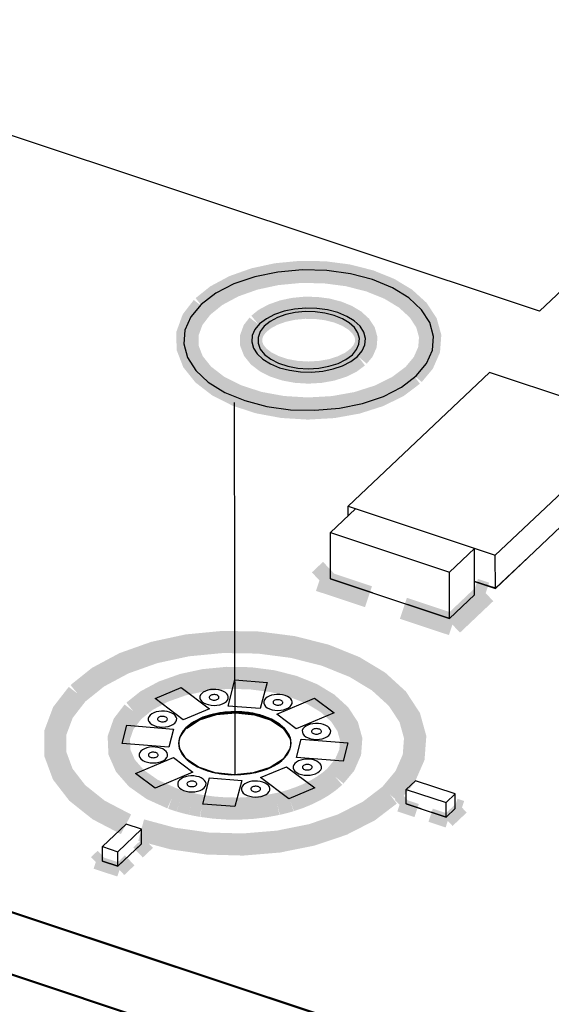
# Model space of a CAD drawing. Extents: x 0 to 1189, y 0 to 841.
# Tile 201 of 256: x 589.74 to 595.55, y 394.56 to 405.33. Entities that reach past the tile are written whole.
import ezdxf

# ---------------------------------------------------------------- set-up
doc = ezdxf.new("R2010")
doc.units = 0
doc.header["$LTSCALE"] = 65.395
doc.linetypes.add('DASHED', pattern=[0.2, 0.1, -0.1])
doc.layers.get('0').update_dxf_attribs({"linetype": 'CONTINUOUS'})
for name, color, linetype in [('ECAD_CC0402', 7, 'CONTINUOUS'), ('ECAD_CC1206', 7, 'CONTINUOUS'), ('ECAD_FUSE_6D6_2SP_7D34W5D1', 7, 'CONTINUOUS')]:
    doc.layers.add(name, color=color, linetype=linetype)

msp = doc.modelspace()

# ---------------------------------------------------------------- linework, layer by layer
at = {"color": 7, "linetype": 'DASHED'}
msp.add_line((592.0553884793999, 414.2234754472), (592.0925182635, 397.0752410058), dxfattribs=at)
at = {"color": 4, "linetype": 'Continuous'}
for p, q in [((558.7836892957, 405.8486805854), (625.2720099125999, 383.7277084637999)), ((558.7837143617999, 405.8371039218), (625.2720349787, 383.7161318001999)), ((558.7851681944, 405.1656574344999), (625.2734888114, 383.0446853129)), ((558.7851932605, 405.1540807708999), (625.2735138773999, 383.0331086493)), ((595.4199086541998, 402.1445592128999), (587.2961659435, 404.8473660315)), ((597.3921273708, 404.0137205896), (595.4199086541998, 402.1445592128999))]:
    msp.add_line(p, q, dxfattribs=at)
at = {"color": 3, "linetype": 'Continuous'}
for p, q in [((595.3016692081, 399.4566428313), (594.9383375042, 399.1122968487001)), ((593.5966422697, 399.063914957), (593.1381021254, 399.2164733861)), ((594.9383375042, 399.1122968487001), (594.7094819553, 399.1884381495)), ((594.7097979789, 399.0424839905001), (594.4372992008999, 398.7842245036)), ((594.4372992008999, 398.7842245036), (593.9787590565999, 398.9367829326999)), ((594.1260477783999, 396.701207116), (593.9638774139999, 396.7551619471)), ((594.3994905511, 396.6102314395), (594.2373201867, 396.6641862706)), ((594.4994067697, 396.7049265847), (594.3994905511, 396.6102314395)), ((591.0718414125, 396.3187636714), (590.9754676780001, 396.2274258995)), ((590.8129675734, 396.0734171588), (590.6448361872, 396.1293552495)), ((590.9093413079, 396.1647549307), (590.8129675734, 396.0734171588))]:
    msp.add_line(p, q, dxfattribs=at)
at = {"color": 7, "linetype": 'Continuous'}
for p, q in [((592.0172670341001, 397.8254098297), (592.0909940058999, 398.1125252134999)), ((592.0909940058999, 398.1125252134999), (592.4429419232, 398.0844053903)), ((592.4429419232, 398.0844053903), (592.3691839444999, 397.7973584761)), ((591.219225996, 397.9077963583), (591.5040439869, 398.0279133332)), ((591.5040439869, 398.0279133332), (591.8127412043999, 397.796165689)), ((591.5279996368, 397.6760232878), (591.219225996, 397.9077963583)), ((592.3691839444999, 397.7973584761), (592.0172670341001, 397.8254098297)), ((592.5501876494, 397.7367887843), (592.9631579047, 397.9110363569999)), ((592.9631579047, 397.9110363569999), (593.1760096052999, 397.7511865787)), ((591.8127412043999, 397.796165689), (591.5279996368, 397.6760232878)), ((592.7630847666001, 397.5769820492), (592.5501876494, 397.7367887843)), ((593.1760096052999, 397.7511865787), (592.7630847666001, 397.5769820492)), ((590.8586262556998, 397.4168087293), (590.9095577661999, 397.6147989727)), ((590.9095577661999, 397.6147989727), (591.4198132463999, 397.5740772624)), ((591.4198132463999, 397.5740772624), (591.3690035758, 397.3761046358)), ((591.4895935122, 397.481105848), (591.5652349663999, 397.5942293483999)), ((591.3690035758, 397.3761046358), (590.8586262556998, 397.4168087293)), ((591.4795889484, 397.4175947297), (591.4895935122, 397.481105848)), ((591.4879520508, 397.360403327), (591.4795889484, 397.4175947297)), ((592.7039587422, 397.4205001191), (592.6939541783, 397.3569890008)), ((592.7637408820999, 397.2640723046), (592.8145505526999, 397.4620449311)), ((592.8145505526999, 397.4620449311), (593.3249278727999, 397.4213408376)), ((593.3249278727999, 397.4213408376), (593.2739963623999, 397.2233505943)), ((591.5590274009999, 397.2483189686), (591.4879520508, 397.360403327)), ((592.6939541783, 397.3569890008), (592.6183127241, 397.2438655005)), ((591.0075445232, 397.0869629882), (591.420469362, 397.2611675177)), ((591.420469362, 397.2611675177), (591.6333664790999, 397.1013607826)), ((591.6941875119, 397.1564613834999), (591.5590274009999, 397.2483189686)), ((592.6183127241, 397.2438655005), (592.478765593, 397.1526473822)), ((592.6037110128, 397.2298027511), (592.6131764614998, 397.2381371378)), ((592.6131764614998, 397.2381371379), (592.6190982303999, 397.2436325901)), ((593.2739963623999, 397.2233505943), (592.7637408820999, 397.2640723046)), ((591.2203962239, 396.9271132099), (591.0075445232, 397.0869629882)), ((591.6333664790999, 397.1013607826), (591.2203962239, 396.9271132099)), ((591.8772668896, 397.0961158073), (591.6941875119, 397.1564613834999)), ((592.0859617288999, 397.0746253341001), (591.8772668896, 397.0961158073)), ((592.2933186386, 397.0940965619), (592.0859617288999, 397.0746253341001)), ((592.478765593, 397.1526473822), (592.2933186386, 397.0940965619)), ((592.3708129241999, 397.0419838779), (592.6555544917, 397.1621262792)), ((592.6555544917, 397.1621262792), (592.9643281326, 396.9303532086)), ((591.7406122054, 396.7537441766), (591.8143701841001, 397.0407910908)), ((591.8143701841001, 397.0407910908), (592.1662870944, 397.0127397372)), ((592.1662870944, 397.0127397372), (592.0925601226, 396.7256243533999)), ((592.6795101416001, 396.8102362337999), (592.3708129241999, 397.0419838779)), ((592.9643281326, 396.9303532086), (592.6795101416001, 396.8102362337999)), ((592.0925601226, 396.7256243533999), (591.7406122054, 396.7537441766))]:
    msp.add_line(p, q, dxfattribs=at)
at = {"color": 2, "linetype": 'Continuous'}
for p, q in [((591.5590386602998, 397.2482612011), (591.5705164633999, 397.2373767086)), ((591.5705164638, 397.2373767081), (591.5844450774, 397.2252816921)), ((592.5903059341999, 397.219684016), (592.6047699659, 397.2316210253)), ((592.6047699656, 397.231621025), (592.6126778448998, 397.2386323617)), ((592.612677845, 397.2386323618), (592.6183339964, 397.2438868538))]:
    msp.add_line(p, q, dxfattribs=at)
at = {"color": 7, "linetype": 'Continuous'}
for points, const_width in [([(594.0408107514, 401.445815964), (594.1510129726, 401.5781418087), (594.2141309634, 401.7225018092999), (594.2252954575, 401.8709543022), (594.1852344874, 402.0151167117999), (594.0941028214, 402.1544320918), (593.9557536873, 402.2807970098), (593.7791273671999, 402.3875032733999), (593.5649062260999, 402.4741386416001), (593.3243484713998, 402.5352086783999), (593.0715497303, 402.5679732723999), (592.8074866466, 402.5723058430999), (592.5469729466, 402.5471996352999), (592.3044399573, 402.4948195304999), (592.0808246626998, 402.4153678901), (591.8894311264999, 402.3126698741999), (591.7383416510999, 402.1913089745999)], 0.2416047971), ([(591.738341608, 402.1913089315), (591.6294474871, 402.0501037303), (591.5736868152, 401.8968373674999), (591.5752685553, 401.7430787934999), (591.6341769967, 401.5903552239), (591.7459655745, 401.4501946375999), (591.9095239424, 401.3239891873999), (592.1125062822, 401.2212651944), (592.3528964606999, 401.1430429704), (592.6125491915, 401.0952269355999), (592.8888854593, 401.0782920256), (593.1655956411, 401.0940451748), (593.4263295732, 401.1407492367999), (593.6684975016, 401.2179403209), (593.8738199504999, 401.31979184), (594.0408107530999, 401.4458159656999)], 0.2416047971), ([(593.4398938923, 401.6457437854), (593.4921775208, 401.7085236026), (593.5221228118, 401.7770128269), (593.5274196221, 401.8474436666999), (593.5084133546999, 401.9158391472), (593.4651774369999, 401.9819350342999), (593.3995399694, 402.0418867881), (593.3157425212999, 402.0925118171), (593.2141088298, 402.1336145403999), (593.0999801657, 402.1625882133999), (592.9800439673, 402.1781328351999), (592.8547635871, 402.1801883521), (592.7311671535, 402.1682771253), (592.6161013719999, 402.1434262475), (592.510010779, 402.1057317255), (592.4192072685, 402.0570083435), (592.3475253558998, 401.9994306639)], 0.2416047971), ([(592.3475253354, 401.9994306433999), (592.2958623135, 401.9324381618), (592.2694075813, 401.8597234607), (592.2701580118, 401.7867752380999), (592.2981061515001, 401.7143180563), (592.3511424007, 401.6478211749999), (592.4287399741, 401.5879450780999), (592.5250416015, 401.5392093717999), (592.6390907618, 401.5020981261), (592.7622787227, 401.4794125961), (592.8933819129, 401.4713781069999), (593.0246625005, 401.4788519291), (593.1483634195, 401.5010099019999), (593.263256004, 401.5376319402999), (593.3606678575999, 401.5859537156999), (593.4398938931, 401.6457437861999)], 0.2416047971), ([(593.016262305, 399.1988565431), (593.1378906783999, 399.3141292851)], 0.2416047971), ([(593.5512258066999, 399.0208717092), (593.016262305, 399.1988565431)], 0.2416047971), ([(594.7096719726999, 399.1006794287), (594.8316377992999, 399.0601008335)], 0.2416047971), ([(594.8316377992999, 399.0601008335), (594.4683060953, 398.7157548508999)], 0.2416047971), ([(594.4683060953, 398.7157548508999), (593.9333425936, 398.8937396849)], 0.2416047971), ([(593.7878406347, 396.8547865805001), (593.9513135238, 397.0510774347), (594.0449421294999, 397.2652196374), (594.0615034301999, 397.4854326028), (594.0020773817, 397.6992817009), (593.8668935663, 397.9059407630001), (593.6616678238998, 398.0933892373), (593.3996620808, 398.2516762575), (593.0818885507, 398.3801903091), (592.7250475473, 398.470781), (592.3500483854, 398.5193836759), (591.9583398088, 398.5258105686), (591.5718963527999, 398.4885682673), (591.2121253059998, 398.4108681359), (590.8804165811, 398.2930103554), (590.5965052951, 398.1406691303), (590.372380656, 397.9606435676)], 0.2416047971), ([(593.1860066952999, 397.0550195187), (593.2914726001, 397.1816582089), (593.3518778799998, 397.3198138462), (593.3625625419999, 397.4618860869), (593.3242233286, 397.5998526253), (593.2370083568, 397.7331804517), (593.1046052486, 397.8541144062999), (592.9355700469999, 397.9562346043), (592.7305557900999, 398.0391465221), (592.5003368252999, 398.0975918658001), (592.2584029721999, 398.1289482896), (592.0056889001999, 398.1330946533), (591.756371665, 398.1090674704), (591.524262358, 398.0589385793), (591.3102576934, 397.9829016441), (591.1270899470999, 397.8846174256), (590.9824940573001, 397.7684724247)], 0.2416047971), ([(590.372380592, 397.9606435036), (590.2129383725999, 397.7548742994), (590.1295177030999, 397.5315356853), (590.1290323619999, 397.3034438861), (590.2115028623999, 397.0802392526), (590.3700699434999, 396.8747268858), (590.6034798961, 396.6885316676), (590.9024122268, 396.5321021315)], 0.2416047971), ([(590.982494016, 397.7684723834), (590.8756272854, 397.6285627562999), (590.8233147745, 397.4767008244), (590.8301829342, 397.322150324), (590.8959113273, 397.1721218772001), (591.0174333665, 397.0336151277), (591.1890793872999, 396.9130921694), (591.4031501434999, 396.8160647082)], 0.2416047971), ([(592.6980739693, 396.7906028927), (592.7933110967, 396.8228542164), (592.8866841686, 396.8612052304), (592.973514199, 396.9041481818), (593.050168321, 396.9494411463), (593.1221435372, 397.0003321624), (593.1860066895, 397.0550195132)], 0.2416047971), ([(591.0682740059, 396.4690527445), (591.4153835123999, 396.375837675), (591.7950634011, 396.3217801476), (592.1795713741, 396.3108300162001), (592.5674219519, 396.3430295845), (592.9302758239, 396.4160261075), (593.2667311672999, 396.5295375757), (593.5568255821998, 396.6781480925), (593.7878405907, 396.8547865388)], 0.2416047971), ([(591.4031501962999, 396.8160646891), (591.4143980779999, 396.8120592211), (591.4295105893, 396.8068222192), (591.4447522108, 396.8017045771), (591.4601199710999, 396.7967072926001), (591.4717267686, 396.7930389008), (591.4893732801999, 396.7876323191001)], 0.2416047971), ([(591.4893732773, 396.78763232), (591.5090343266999, 396.7818453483), (591.5288728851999, 396.7762524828), (591.5488829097, 396.7708554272), (591.5731126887, 396.7646397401), (591.5934784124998, 396.7596791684), (591.616498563, 396.7543549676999)], 0.2416047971), ([(591.6164985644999, 396.7543549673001), (591.6330315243, 396.7507125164), (591.6538231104, 396.7463427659), (591.6705527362, 396.7429944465), (591.6915798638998, 396.7389944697), (591.7084896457, 396.7359435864), (591.7300198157, 396.7322696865)], 0.2416047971), ([(591.7300198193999, 396.7322696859), (591.8639359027, 396.7145115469), (592.0049495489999, 396.7048272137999), (592.142606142, 396.7039346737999), (592.284061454, 396.7117875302), (592.4188281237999, 396.7278035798), (592.5558720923, 396.7532488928)], 0.2416047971), ([(592.5558721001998, 396.7532488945), (592.5764868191, 396.7579356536), (592.6010290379, 396.7638254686), (592.6253478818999, 396.7700026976), (592.6494326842, 396.776464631), (592.6732728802, 396.7832084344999), (592.6980739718, 396.7906028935)], 0.2416047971), ([(593.9637505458, 396.8137554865), (593.8907735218, 396.7445918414)], 0.1510030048), ([(593.8907735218, 396.7445918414), (594.0780107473, 396.6822971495)], 0.1510030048), ([(594.4180946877, 396.5691496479), (594.5725106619, 396.7154966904)], 0.1510030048), ([(594.5725106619, 396.7154966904), (594.4993311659, 396.7398438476)], 0.1510030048), ([(594.2308574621, 396.6314443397), (594.4180946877, 396.5691496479)], 0.1510030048), ([(591.1449453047, 396.3293337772), (591.0717658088, 396.3536809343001)], 0.1510030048), ([(591.0336749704, 396.22387782), (591.1449453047, 396.3293337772)], 0.1510030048), ([(590.644709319, 396.1879487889), (590.571732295, 396.1187851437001)], 0.1510030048), ([(590.8315717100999, 396.0323353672), (590.9428420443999, 396.1377913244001)], 0.1510030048), ([(590.571732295, 396.1187851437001), (590.8315717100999, 396.0323353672)], 0.1510030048)]:
    msp.add_lwpolyline(points, dxfattribs=dict(at, const_width=const_width))
for points in [[(594.0724500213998, 401.4352894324), (594.1857017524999, 401.5712769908), (594.2498840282, 401.7169752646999), (594.2625521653, 401.8668346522), (594.2220550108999, 402.0177466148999), (594.1313515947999, 402.158684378), (593.9936489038, 402.2869586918), (593.8141919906, 402.3976836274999), (593.5957190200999, 402.4880103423), (593.3541932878, 402.55133888), (593.095269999, 402.5870478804), (592.8288114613, 402.5937771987), (592.5603411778, 402.5706065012), (592.3094756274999, 402.5192288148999), (592.0810054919, 402.4414546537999), (591.8836331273, 402.3402464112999), (591.7224317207, 402.2171513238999)], [(591.7224317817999, 402.2171513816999), (591.6091800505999, 402.0811638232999), (591.544997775, 401.9354655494), (591.5323296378, 401.7856061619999), (591.5728267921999, 401.6346941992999), (591.6635302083, 401.4937564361), (591.8012328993, 401.3654821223), (591.9806898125, 401.2547571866), (592.199162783, 401.1644304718), (592.4406885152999, 401.1011019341), (592.6996118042, 401.0653929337), (592.9660703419, 401.0586636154), (593.2345406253, 401.081834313), (593.4854061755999, 401.1332119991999), (593.7138763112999, 401.2109861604), (593.9112486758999, 401.3121944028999), (594.0724500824, 401.4352894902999)], [(593.4324808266, 401.6482101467), (593.4840499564, 401.7101320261), (593.5132753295, 401.7764756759), (593.5190437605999, 401.8447140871), (593.5006033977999, 401.9134317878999), (593.4593016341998, 401.9776077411), (593.3965987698, 402.0360173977), (593.3148831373, 402.0864359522), (593.215401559, 402.1275661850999), (593.1054229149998, 402.156402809), (592.9875223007, 402.1726628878), (592.8661905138, 402.1757270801), (592.7439426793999, 402.1651763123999), (592.629711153, 402.1417815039), (592.5256773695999, 402.1063670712), (592.4358039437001, 402.0602819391), (592.3624009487, 402.0042306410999)], [(593.3750868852, 401.6673053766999), (593.4211241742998, 401.7225848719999), (593.4474918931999, 401.78289167), (593.4521558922, 401.8449081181), (593.4354203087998, 401.9051323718), (593.397349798, 401.9633317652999), (593.3395540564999, 402.0161210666), (593.2657679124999, 402.0606979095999), (593.1762764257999, 402.0968900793), (593.0757827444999, 402.1224022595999), (592.9701753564, 402.1360897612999), (592.8598622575, 402.1378997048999), (592.7510319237, 402.1274115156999), (592.6497130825, 402.105529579), (592.5562971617, 402.0723384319), (592.4763419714, 402.0294360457), (592.4132239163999, 401.9787371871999)], [(592.3624009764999, 402.0042306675), (592.3108318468, 401.942308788), (592.2816064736, 401.8759651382), (592.2758380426, 401.8077267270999), (592.2942784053, 401.7390090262), (592.3355801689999, 401.6748330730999), (592.3982830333, 401.6164234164), (592.4799986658, 401.5660048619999), (592.5794802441, 401.5248746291), (592.6894588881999, 401.4960380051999), (592.8073595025, 401.4797779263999), (592.9286912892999, 401.476713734), (593.0509391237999, 401.4872645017), (593.1651706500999, 401.5106593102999), (593.2692044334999, 401.5460737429), (593.3590778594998, 401.592158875), (593.4324808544, 401.648210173)], [(592.4132238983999, 401.9787371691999), (592.3677330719, 401.9197482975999), (592.3444388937, 401.8557208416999), (592.3450996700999, 401.7914877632), (592.3697088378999, 401.7276870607), (592.4164088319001, 401.6691345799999), (592.4847358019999, 401.6164118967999), (592.5695322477, 401.5734986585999), (592.6699559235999, 401.5408211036), (592.7784265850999, 401.5208458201), (592.8938668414, 401.5137712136), (593.0094633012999, 401.5203521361), (593.1183856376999, 401.5398628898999), (593.2195519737, 401.5721096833), (593.3053260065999, 401.614658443), (593.3750868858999, 401.6673053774)], [(591.8183527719, 397.9348457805), (591.8139856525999, 397.9291828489), (591.8117494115, 397.9230362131), (591.811812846, 397.9168698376), (591.8141753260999, 397.9107449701), (591.8186585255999, 397.905123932), (591.8252179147, 397.9000625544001), (591.8333583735, 397.8959428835), (591.8429990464, 397.8928058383), (591.8534122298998, 397.890888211), (591.8644944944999, 397.8902090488), (591.8755917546, 397.8908408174), (591.8860482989, 397.8927138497), (591.8957602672, 397.8958095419), (591.9039945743, 397.8998942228), (591.9106916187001, 397.9049483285)], [(591.9106916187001, 397.9049483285), (591.9151111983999, 397.91025516), (591.9176424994, 397.9160446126), (591.9180902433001, 397.9219981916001), (591.9164836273, 397.92777972), (591.9128288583, 397.9333668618), (591.9072804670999, 397.9384346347), (591.9001969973, 397.9427140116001), (591.8916058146, 397.9461884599), (591.8819584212, 397.9486376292), (591.8718201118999, 397.9499516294), (591.8612300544, 397.950125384), (591.8507823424, 397.9491185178), (591.8410557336, 397.9470178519), (591.8320878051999, 397.9438315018), (591.8244121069, 397.9397128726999), (591.8183527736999, 397.9348457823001)], [(592.5153526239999, 397.8792140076), (592.5109855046, 397.8735510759), (592.5087492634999, 397.8674044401), (592.5088126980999, 397.8612380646), (592.5111751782, 397.8551131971), (592.5156583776, 397.849492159), (592.5222177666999, 397.8444307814), (592.5303582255, 397.8403111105), (592.5399988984, 397.8371740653), (592.5504120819, 397.8352564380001), (592.5614943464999, 397.8345772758), (592.5725916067, 397.8352090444), (592.5830481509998, 397.8370820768), (592.5927601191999, 397.8401777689), (592.6009944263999, 397.8442624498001), (592.6076914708, 397.8493165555)], [(592.6076914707, 397.8493165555), (592.6121110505, 397.854623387), (592.6146423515, 397.8604128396), (592.6150900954, 397.8663664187), (592.6134834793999, 397.872147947), (592.6098287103, 397.8777350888), (592.6042803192, 397.8828028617), (592.5971968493, 397.8870822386), (592.5886056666, 397.8905566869), (592.5789582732, 397.8930058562), (592.5688199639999, 397.8943198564), (592.5582299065, 397.894493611), (592.5477821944, 397.8934867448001), (592.5380555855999, 397.8913860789), (592.5290876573, 397.8881997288), (592.521411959, 397.8840810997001), (592.5153526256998, 397.8792140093)], [(591.3466493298, 397.6669822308), (591.3510689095, 397.6722890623), (591.3536002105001, 397.6780785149), (591.3540479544, 397.684032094), (591.3524413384, 397.6898136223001), (591.3487865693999, 397.6954007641), (591.3432381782, 397.7004685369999), (591.3361547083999, 397.7047479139), (591.3275635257, 397.7082223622), (591.3179161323, 397.7106715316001), (591.307777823, 397.7119855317), (591.2971877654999, 397.7121592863), (591.2867400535, 397.7111524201), (591.2770134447, 397.7090517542), (591.2680455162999, 397.7058654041), (591.260369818, 397.701746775), (591.2543104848, 397.6968796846)], [(592.6834647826, 397.5109324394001), (592.6407708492, 397.5737641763), (592.577165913, 397.6307038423), (592.4934568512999, 397.6803702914), (592.3957600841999, 397.7191345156), (592.2864846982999, 397.7464695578), (592.1676686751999, 397.7614821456), (592.0479936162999, 397.7630753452), (591.9279218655, 397.7512430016), (591.8162267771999, 397.7268496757), (591.7150273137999, 397.6907332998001), (591.6267788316, 397.6433560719), (591.5572015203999, 397.5874533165)], [(592.6751892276, 397.5149549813), (592.6230306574, 397.5807565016), (592.5476548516, 397.6389857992), (592.4523560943, 397.6870979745), (592.3393417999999, 397.7234752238), (592.2172432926, 397.7453392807), (592.0896624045, 397.7524380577), (591.9600829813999, 397.744201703), (591.8384014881, 397.7212592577), (591.7277948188, 397.6846039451), (591.6330970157, 397.6358377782), (591.5572265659, 397.5758766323)], [(591.5652349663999, 397.5942293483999), (591.7047820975, 397.6854474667), (591.8902290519, 397.743998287), (592.0975859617, 397.7634695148), (592.306280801, 397.7419790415), (592.4893601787, 397.6816334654), (592.6245202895, 397.5897758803), (592.6955956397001, 397.4776915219), (592.7039587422, 397.4205001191)], [(591.5652600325, 397.5826526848), (591.7048071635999, 397.6738708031), (591.890254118, 397.7324216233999), (592.0976110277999, 397.7518928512), (592.3063058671, 397.730402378), (592.4893852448, 397.6700568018), (592.6245453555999, 397.5781992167), (592.6956207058, 397.4661148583), (592.7023258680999, 397.4202613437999)], [(591.254310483, 397.6968796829), (591.2499433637, 397.6912167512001), (591.2477071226, 397.6850701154), (591.2477705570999, 397.6789037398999), (591.2501330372, 397.6727788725), (591.2546162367, 397.6671578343), (591.2611756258, 397.6620964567), (591.2693160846, 397.6579767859), (591.2789567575, 397.6548397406), (591.289369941, 397.6529221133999), (591.3004522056, 397.6522429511), (591.3115494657, 397.6528747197), (591.32200601, 397.6547477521), (591.3317179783, 397.6578434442), (591.3399522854, 397.6619281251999), (591.3466493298, 397.6669822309)], [(591.5572014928, 397.5874532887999), (591.5278386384, 397.5539542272), (591.504451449, 397.5177241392), (591.4883847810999, 397.4802644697), (591.4799908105, 397.4432433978), (591.4788331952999, 397.4047364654), (591.4854237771, 397.3660085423)], [(592.6904451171, 397.4951282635), (592.6894973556, 397.49747531), (592.6885204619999, 397.4998185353), (592.6875144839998, 397.5021578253), (592.6859510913, 397.5056591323), (592.6848726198, 397.5079880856), (592.6834647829, 397.5109324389)], [(592.7051022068, 397.4142786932), (592.7050395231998, 397.4275226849), (592.7040727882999, 397.4407542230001), (592.7022034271, 397.4539538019), (592.6991379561, 397.4682940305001), (592.695391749, 397.4813639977), (592.6904451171, 397.4951282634)], [(592.9370378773, 397.5626540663), (592.9326707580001, 397.5569911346), (592.9304345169, 397.5508444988), (592.9304979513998, 397.5446781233), (592.9328604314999, 397.5385532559), (592.9373436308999, 397.5329322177), (592.9439030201, 397.5278708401), (592.9520434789, 397.5237511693), (592.9616841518, 397.520614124), (592.9720973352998, 397.5186964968), (592.9831795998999, 397.5180173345), (592.99427686, 397.5186491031), (593.0047334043, 397.5205221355), (593.0144453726, 397.5236178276), (593.0226796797, 397.5277025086), (593.0293767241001, 397.5327566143)], [(593.0293767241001, 397.5327566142), (593.0337963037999, 397.5380634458), (593.0363276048, 397.5438528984), (593.0367753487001, 397.5498064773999), (593.0351687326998, 397.5555880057), (593.0315139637, 397.5611751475), (593.0259655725, 397.5662429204), (593.0188821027, 397.5705222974), (593.01029092, 397.5739967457), (593.0006435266, 397.576445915), (592.9905052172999, 397.5777599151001), (592.9799151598, 397.5779336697), (592.9694674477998, 397.5769268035), (592.959740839, 397.5748261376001), (592.9507729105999, 397.5716397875), (592.9430972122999, 397.5675211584), (592.9370378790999, 397.562654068)], [(592.6969033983, 397.3634763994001), (592.699177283, 397.3718105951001), (592.7010885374, 397.3801730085), (592.7026360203, 397.3885586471), (592.703818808, 397.3969625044), (592.7046361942, 397.4053795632), (592.7051022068, 397.4142786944)], [(591.1535465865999, 397.304778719), (591.1491794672, 397.2991157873), (591.1469432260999, 397.2929691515), (591.1470066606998, 397.286802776), (591.1493691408, 397.2806779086), (591.1538523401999, 397.2750568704), (591.1604117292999, 397.2699954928), (591.1685521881, 397.2658758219), (591.178192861, 397.2627387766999), (591.1886060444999, 397.2608211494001), (591.1996883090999, 397.2601419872), (591.2107855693, 397.2607737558), (591.2212421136, 397.2626467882), (591.2309540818, 397.2657424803), (591.2391883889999, 397.2698271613), (591.2458854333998, 397.2748812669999)], [(591.2458854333, 397.2748812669), (591.2503050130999, 397.2801880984), (591.2528363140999, 397.285977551), (591.253284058, 397.2919311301), (591.2516774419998, 397.2977126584), (591.248022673, 397.3032998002), (591.2424742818, 397.3083675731), (591.2353908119, 397.31264695), (591.2267996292, 397.3161213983), (591.2171522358, 397.3185705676), (591.2070139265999, 397.3198845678), (591.1964238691, 397.3200583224), (591.1859761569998, 397.3190514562), (591.1762495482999, 397.3169507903), (591.1672816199, 397.3137644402), (591.1596059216, 397.3096458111), (591.1535465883, 397.3047787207)], [(591.4854237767, 397.366008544), (591.4867781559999, 397.3612548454), (591.4882504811, 397.3565124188), (591.4898404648, 397.3517821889), (591.4915477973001, 397.3470650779), (591.4938464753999, 397.3411885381), (591.4959703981, 397.3361505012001)], [(591.4959703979, 397.3361505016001), (591.5008470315, 397.325674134), (591.5069492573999, 397.3141422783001), (591.5137640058, 397.3027382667), (591.5204996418, 397.2925954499), (591.5286445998, 397.2814724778), (591.5376029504, 397.2703663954)], [(592.6419364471, 397.267334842), (592.6501862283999, 397.277140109), (592.6578849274, 397.2870854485), (592.6657834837, 397.298288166), (592.6722945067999, 397.3084968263), (592.6788567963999, 397.3199673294), (592.6844236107, 397.330965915)], [(592.6844236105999, 397.3309659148), (592.6865752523, 397.3356309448), (592.6891016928, 397.3414850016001), (592.6909918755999, 397.3461853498), (592.6931902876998, 397.3520806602), (592.6952055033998, 397.3579963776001), (592.6969033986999, 397.3634764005)], [(591.5376029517, 397.2703663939), (591.5432320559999, 397.2638807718), (591.5491017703, 397.2574632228), (591.5552095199, 397.251116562), (591.562632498, 397.2438054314), (591.5692466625, 397.2376218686), (591.5766715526, 397.2310120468)], [(591.5766715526, 397.2310120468), (591.5790093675, 397.228997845), (591.5813721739, 397.2269929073), (591.5837598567, 397.2249973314), (591.5873877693, 397.2220217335), (591.5898371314, 397.2200499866), (591.5929753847, 397.2175658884)], [(591.5929753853, 397.217565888), (591.6828709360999, 397.1613457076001), (591.7943328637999, 397.1169564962), (591.9205781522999, 397.0875829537), (592.0553322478, 397.0746849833), (592.1918976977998, 397.0789036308), (592.3215030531, 397.0995734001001), (592.4428871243, 397.1367462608)], [(592.4428871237, 397.1367462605), (592.4737768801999, 397.1497477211), (592.5031590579, 397.1638120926), (592.5309176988, 397.1788838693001), (592.5569432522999, 397.1949035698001), (592.5811330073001, 397.2118079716), (592.6037110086, 397.2298027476)], [(592.6190982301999, 397.24363259), (592.6223508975, 397.2467523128), (592.626597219, 397.2509412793), (592.6307392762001, 397.2551630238), (592.6337769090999, 397.2583503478), (592.6377345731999, 397.2626274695), (592.6419364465, 397.2673348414)], [(592.9286128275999, 397.1406556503), (592.9330324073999, 397.1459624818), (592.9355637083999, 397.1517519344), (592.9360114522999, 397.1577055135), (592.9344048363, 397.1634870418), (592.9307500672, 397.1690741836), (592.9252016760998, 397.1741419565), (592.9181182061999, 397.1784213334), (592.9095270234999, 397.1818957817), (592.8998796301, 397.1843449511), (592.8897413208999, 397.1856589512), (592.8791512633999, 397.1858327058), (592.8687035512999, 397.1848258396), (592.8589769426, 397.1827251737), (592.8500090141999, 397.1795388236), (592.8423333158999, 397.1754201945), (592.8362739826, 397.1705531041)], [(592.8362739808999, 397.1705531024), (592.8319068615, 397.1648901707), (592.8296706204, 397.1587435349), (592.829734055, 397.1525771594), (592.8320965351, 397.146452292), (592.8365797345, 397.1408312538), (592.8431391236, 397.1357698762), (592.8512795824, 397.1316502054), (592.8609202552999, 397.1285131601), (592.8713334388, 397.1265955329), (592.8824157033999, 397.1259163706), (592.8935129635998, 397.1265481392), (592.9039695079, 397.1284211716), (592.9136814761, 397.1315168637), (592.9219157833, 397.1356015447), (592.9286128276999, 397.1406556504)], [(591.5752318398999, 396.9882187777), (591.5708647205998, 396.982555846), (591.5686284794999, 396.9764092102), (591.568691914, 396.9702428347), (591.5710543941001, 396.9641179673), (591.5755375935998, 396.9584969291), (591.5820969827, 396.9534355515), (591.5902374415, 396.9493158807), (591.5998781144, 396.9461788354), (591.6102912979, 396.9442612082), (591.6213735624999, 396.9435820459), (591.6324708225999, 396.9442138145), (591.6429273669, 396.9460868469), (591.6526393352, 396.949182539), (591.6608736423, 396.95326722), (591.6675706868, 396.9583213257)], [(591.6675706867, 396.9583213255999), (591.6719902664, 396.9636281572), (591.6745215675, 396.9694176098), (591.6749693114, 396.9753711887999), (591.6733626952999, 396.9811527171), (591.6697079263, 396.9867398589), (591.6641595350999, 396.9918076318), (591.6570760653, 396.9960870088), (591.6484848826, 396.9995614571), (591.6388374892, 397.0020106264), (591.6286991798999, 397.0033246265), (591.6181091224, 397.0034983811), (591.6076614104, 397.002491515), (591.5979348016, 397.000390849), (591.5889668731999, 396.9972044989), (591.581291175, 396.9930858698), (591.5752318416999, 396.9882187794)], [(592.2722316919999, 396.9325870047), (592.2678645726, 396.926924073), (592.2656283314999, 396.9207774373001), (592.2656917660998, 396.9146110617), (592.2680542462, 396.9084861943), (592.2725374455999, 396.9028651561), (592.2790968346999, 396.8978037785), (592.2872372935, 396.8936841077), (592.2968779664, 396.8905470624), (592.3072911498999, 396.8886294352), (592.3183734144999, 396.8879502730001), (592.3294706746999, 396.8885820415), (592.3399272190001, 396.8904550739), (592.3496391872, 396.893550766), (592.3578734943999, 396.8976354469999), (592.3645705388, 396.9026895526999)], [(592.3645705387, 396.9026895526), (592.3689901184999, 396.9079963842), (592.3715214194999, 396.9137858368), (592.3719691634, 396.9197394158), (592.3703625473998, 396.9255209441), (592.3667077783, 396.9311080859), (592.3611593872, 396.9361758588), (592.3540759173, 396.9404552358), (592.3454847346, 396.9439296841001), (592.3358373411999, 396.9463788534), (592.3256990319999, 396.9476928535), (592.3151089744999, 396.9478666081), (592.3046612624, 396.946859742), (592.2949346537, 396.944759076), (592.2859667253, 396.9415727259), (592.278291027, 396.9374540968), (592.2722316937, 396.9325870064)]]:
    msp.add_lwpolyline(points, dxfattribs=at)
at = {"color": 3, "linetype": 'Continuous'}
for points in [[(591.7292568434, 397.9629088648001), (591.7165194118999, 397.9463919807), (591.7099970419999, 397.9284642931), (591.7101820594, 397.9104790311), (591.7170726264, 397.8926148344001), (591.7301486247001, 397.8762201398), (591.7492801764, 397.8614577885), (591.7730231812, 397.8494420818), (591.8011418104, 397.8402923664), (591.8315135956, 397.834699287), (591.8638368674, 397.8327183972), (591.8962038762, 397.8345610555), (591.9267021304, 397.8400240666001), (591.9550287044, 397.8490531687), (591.9790454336, 397.8609668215), (591.9985784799, 397.8757079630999)], [(591.9985784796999, 397.8757079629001), (592.0114689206, 397.8911862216), (592.0188518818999, 397.908072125), (592.0201578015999, 397.9254367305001), (592.0154718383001, 397.9422995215), (592.0048120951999, 397.9585953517), (591.9886292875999, 397.9733763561), (591.9679691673, 397.9858578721), (591.942911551, 397.9959916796), (591.9147733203, 398.0031350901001), (591.8852032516, 398.0069675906), (591.8543155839, 398.0074743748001), (591.8238430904, 398.0045376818), (591.7954738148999, 397.9984107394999), (591.7693173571, 397.9891172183), (591.7469299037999, 397.9771045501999), (591.7292568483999, 397.9629088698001)], [(592.6955783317, 397.8200761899), (592.7084687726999, 397.8355544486), (592.7158517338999, 397.852440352), (592.7171576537, 397.8698049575), (592.7124716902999, 397.8866677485), (592.7018119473, 397.9029635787), (592.6856291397, 397.9177445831), (592.6649690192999, 397.9302260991), (592.6399114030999, 397.9403599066), (592.6117731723, 397.9475033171), (592.5822031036, 397.9513358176), (592.5513154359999, 397.9518426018), (592.5208429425, 397.9489059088), (592.4924736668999, 397.9427789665), (592.4663172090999, 397.9334854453), (592.4439297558, 397.9214727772), (592.4262567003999, 397.9072770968)], [(592.4262566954, 397.9072770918), (592.413519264, 397.8907602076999), (592.4069968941, 397.8728325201), (592.4071819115, 397.8548472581), (592.4140724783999, 397.8369830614), (592.4271484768, 397.8205883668), (592.4462800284, 397.8058260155), (592.4700230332, 397.7938103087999), (592.4981416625, 397.7846605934), (592.5285134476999, 397.779067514), (592.5608367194, 397.7770866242), (592.5932037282, 397.7789292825), (592.6237019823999, 397.7843922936), (592.6520285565, 397.7934213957), (592.6760452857, 397.8053350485), (592.6955783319, 397.8200761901)], [(591.1652145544, 397.7249427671), (591.152477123, 397.7084258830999), (591.1459547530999, 397.6904981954), (591.1461397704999, 397.6725129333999), (591.1530303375, 397.6546487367), (591.1661063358, 397.6382540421), (591.1852378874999, 397.6234916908), (591.2089808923, 397.6114759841), (591.2370995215, 397.6023262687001), (591.2674713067, 397.5967331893), (591.2997945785, 397.5947522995), (591.3321615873, 397.5965949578), (591.3626598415, 397.6020579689), (591.3909864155, 397.6110870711), (591.4150031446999, 397.6230007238), (591.434536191, 397.6377418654)], [(591.4345361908, 397.6377418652), (591.4474266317, 397.6532201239), (591.454809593, 397.6701060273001), (591.4561155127, 397.6874706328), (591.4514295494, 397.7043334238), (591.4407698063, 397.720629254), (591.4245869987, 397.7354102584), (591.4039268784, 397.7478917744), (591.3788692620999, 397.7580255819), (591.3507310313, 397.7651689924), (591.3211609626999, 397.7690014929), (591.290273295, 397.7695082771), (591.2598008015, 397.7665715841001), (591.2314315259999, 397.7604446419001), (591.2052750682, 397.7511511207), (591.1828876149, 397.7391384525), (591.1652145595, 397.7249427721)], [(593.1172635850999, 397.5035162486), (593.130154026, 397.5189945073), (593.1375369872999, 397.5358804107), (593.138842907, 397.5532450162), (593.1341569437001, 397.5701078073), (593.1234972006, 397.5864036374), (593.1073143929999, 397.6011846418), (593.0866542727, 397.6136661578), (593.0615966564, 397.6237999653), (593.0334584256, 397.6309433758), (593.0038883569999, 397.6347758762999), (592.9730006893, 397.6352826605), (592.9425281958, 397.6323459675), (592.9141589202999, 397.6262190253), (592.8880024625, 397.6169255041), (592.8656150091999, 397.6049128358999), (592.8479419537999, 397.5907171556)], [(592.8479419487, 397.5907171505), (592.8352045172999, 397.5742002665), (592.8286821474, 397.5562725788), (592.8288671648, 397.5382873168), (592.8357577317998, 397.5204231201), (592.8488337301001, 397.5040284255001), (592.8679652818, 397.4892660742), (592.8917082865, 397.4772503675), (592.9198269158, 397.4681006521), (592.950198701, 397.4625075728), (592.9825219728, 397.4605266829), (593.0148889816, 397.4623693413), (593.0453872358, 397.4678323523), (593.0737138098, 397.4768614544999), (593.097730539, 397.4887751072), (593.1172635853, 397.5035162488)], [(591.064450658, 397.3328418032), (591.0517132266, 397.3163249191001), (591.0451908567, 397.2983972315), (591.0453758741, 397.2804119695), (591.0522664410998, 397.2625477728), (591.0653424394, 397.2461530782), (591.0844739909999, 397.2313907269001), (591.1082169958, 397.2193750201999), (591.1363356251, 397.2102253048), (591.1667074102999, 397.2046322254), (591.1990306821, 397.2026513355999), (591.2313976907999, 397.2044939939), (591.2618959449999, 397.209957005), (591.2902225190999, 397.2189861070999), (591.3142392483, 397.2308997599), (591.3337722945, 397.2456409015)], [(591.3337722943, 397.2456409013), (591.3466627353, 397.26111916), (591.3540456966, 397.2780050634), (591.3553516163, 397.2953696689), (591.3506656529, 397.3122324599), (591.3400059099, 397.3285282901), (591.3238231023, 397.3433092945), (591.3031629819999, 397.3557908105), (591.2781053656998, 397.365924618), (591.2499671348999, 397.3730680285), (591.2203970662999, 397.376900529), (591.1895093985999, 397.3774073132), (591.1590369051, 397.3744706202), (591.1306676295, 397.3683436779), (591.1045111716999, 397.3590501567), (591.0821237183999, 397.3470374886), (591.0644506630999, 397.3328418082)], [(592.7471780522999, 397.1986161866), (592.7344406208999, 397.1820993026), (592.727918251, 397.1641716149), (592.7281032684, 397.1461863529), (592.7349938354, 397.1283221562), (592.7480698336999, 397.1119274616), (592.7672013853, 397.0971651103), (592.7909443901, 397.0851494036), (592.8190630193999, 397.0759996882), (592.8494348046, 397.0704066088), (592.8817580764, 397.068425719), (592.9141250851, 397.0702683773), (592.9446233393, 397.0757313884), (592.9729499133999, 397.0847604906), (592.9969666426, 397.0966741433), (593.0164996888, 397.1114152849)], [(593.0164996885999, 397.1114152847), (593.0293901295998, 397.1268935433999), (593.0367730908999, 397.1437794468), (593.0380790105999, 397.1611440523), (593.0333930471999, 397.1780068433), (593.0227333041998, 397.1943026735), (593.0065504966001, 397.2090836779), (592.9858903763, 397.2215651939), (592.96083276, 397.2316990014), (592.9326945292, 397.2388424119), (592.9031244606, 397.2426749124), (592.8722367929, 397.2431816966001), (592.8417642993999, 397.2402450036), (592.8133950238, 397.2341180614), (592.7872385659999, 397.2248245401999), (592.7648511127, 397.212811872), (592.7471780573, 397.1986161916)], [(591.4861359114, 397.0162818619), (591.4733984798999, 396.9997649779), (591.46687611, 396.9818372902), (591.4670611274, 396.9638520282), (591.4739516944, 396.9459878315), (591.4870276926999, 396.9295931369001), (591.5061592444, 396.9148307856), (591.5299022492, 396.9028150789), (591.5580208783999, 396.8936653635), (591.5883926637, 396.8880722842), (591.6207159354, 396.8860913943), (591.6530829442, 396.8879340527), (591.6835811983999, 396.8933970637), (591.7119077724, 396.9024261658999), (591.7359245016, 396.9143398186), (591.7554575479, 396.9290809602)], [(591.7554575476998, 396.92908096), (591.7683479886, 396.9445592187), (591.7757309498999, 396.9614451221), (591.7770368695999, 396.9788097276), (591.7723509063, 396.9956725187), (591.7616911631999, 397.0119683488), (591.7455083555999, 397.0267493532), (591.7248482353, 397.0392308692), (591.699790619, 397.0493646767), (591.6716523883, 397.0565080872), (591.6420823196, 397.0603405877), (591.6111946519, 397.0608473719), (591.5807221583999, 397.0579106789), (591.5523528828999, 397.0517837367), (591.5261964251, 397.0424902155), (591.5038089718, 397.0304775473), (591.4861359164, 397.016281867)], [(592.1831357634, 396.9606500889), (592.1703983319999, 396.9441332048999), (592.1638759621, 396.9262055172), (592.1640609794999, 396.9082202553), (592.1709515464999, 396.8903560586), (592.1840275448, 396.8739613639), (592.2031590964, 396.8591990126), (592.2269021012, 396.847183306), (592.2550207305, 396.8380335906), (592.2853925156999, 396.8324405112), (592.3177157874, 396.8304596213), (592.3500827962, 396.8323022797), (592.3805810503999, 396.8377652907), (592.4089076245, 396.8467943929), (592.4329243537, 396.8587080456), (592.4524573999, 396.8734491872)], [(592.4524573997, 396.8734491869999), (592.4653478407, 396.8889274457), (592.472730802, 396.9058133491), (592.4740367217, 396.9231779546), (592.4693507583, 396.9400407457), (592.4586910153, 396.9563365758), (592.4425082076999, 396.9711175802), (592.4218480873, 396.9835990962), (592.3967904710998, 396.9937329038), (592.3686522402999, 397.0008763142), (592.3390821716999, 397.0047088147), (592.3081945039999, 397.0052155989), (592.2777220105, 397.0022789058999), (592.2493527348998, 396.9961519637), (592.2231962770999, 396.9868584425), (592.2008088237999, 396.9748457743), (592.1831357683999, 396.960650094)]]:
    msp.add_lwpolyline(points, dxfattribs=at)
at = {"color": 2, "linetype": 'Continuous'}
for points in [[(592.6837286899, 397.5083948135), (592.6371150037, 397.5766760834), (592.5658683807, 397.6378378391), (592.4732069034, 397.6891175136), (592.3633159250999, 397.7281988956), (592.2411590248, 397.7533167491), (592.1122538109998, 397.7633365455), (591.9824227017, 397.7578057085), (591.8575299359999, 397.7369740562), (591.7432166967, 397.7017825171), (591.6446463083, 397.6538206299), (591.5651747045, 397.5942196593)], [(592.6766468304, 397.5106700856), (592.6260332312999, 397.5767401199), (592.5520702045, 397.635412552), (592.4579902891, 397.6841231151), (592.3479052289, 397.7207429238), (592.2266262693, 397.7436715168), (592.0994538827, 397.7519068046), (591.9719461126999, 397.7450888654), (591.8496756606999, 397.7235156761), (591.7379863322, 397.6881300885), (591.6417594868, 397.6404786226), (591.5651997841, 397.5826430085)], [(591.5651747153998, 397.5942196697), (591.5380670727, 397.565531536), (591.515874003, 397.5355432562), (591.4982601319, 397.5033557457), (591.486639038, 397.471552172), (591.4802615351, 397.4380822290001), (591.4797027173, 397.4046890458)], [(592.7039318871, 397.4084327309), (592.7042024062, 397.425263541), (592.7030105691, 397.4420795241), (592.7003592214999, 397.4588405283), (592.6962546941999, 397.4755065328), (592.6907067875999, 397.4920377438), (592.6837286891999, 397.508394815)], [(591.479702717, 397.4046890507), (591.4800965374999, 397.399885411), (591.4806096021, 397.3950855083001), (591.4812418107, 397.3902902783), (591.4819930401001, 397.3855006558), (591.4828631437, 397.3807175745), (591.4840679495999, 397.3749699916)], [(592.6982854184, 397.3719000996), (592.6996843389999, 397.3778621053), (592.7008980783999, 397.3838366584), (592.7019262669, 397.3898219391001), (592.7027685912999, 397.395816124), (592.7034247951, 397.4018173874), (592.7039318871, 397.4084327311)], [(591.4840679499, 397.3749699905), (591.4846188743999, 397.3725861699), (591.4851993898, 397.3702046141), (591.485809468, 397.3678254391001), (591.4864490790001, 397.365448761), (591.4871181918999, 397.3630746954), (591.48793935, 397.3602975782)], [(591.48793935, 397.3602975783), (591.4894348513, 397.355564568), (591.4910477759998, 397.3508439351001), (591.4927778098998, 397.3461365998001), (591.4946246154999, 397.3414434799), (591.4965878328, 397.3367654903), (591.4990473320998, 397.3312797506)], [(591.4990473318, 397.3312797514), (591.5035930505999, 397.3220139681), (591.5085974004, 397.3128238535), (591.5147706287, 397.3025843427), (591.5207361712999, 397.2935787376), (591.5271469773, 397.2846709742), (591.5349612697, 397.274682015)], [(592.6451100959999, 397.2721807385), (592.6513617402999, 397.2798367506), (592.6580971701, 397.288687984), (592.6643909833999, 397.2976408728), (592.6702382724, 397.3066884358), (592.6756344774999, 397.315823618), (592.6809811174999, 397.3258397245)], [(592.6809811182, 397.3258397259), (592.6832597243, 397.3304785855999), (592.6859457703, 397.336301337), (592.6879643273, 397.3409777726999), (592.6903240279, 397.3468446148), (592.6920805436, 397.3515540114), (592.6942085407, 397.3577556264)], [(592.6942085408, 397.3577556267), (592.6945909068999, 397.3589391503), (592.6953335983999, 397.3613083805), (592.6960468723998, 397.3636804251), (592.696730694, 397.3660551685), (592.6973850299, 397.368432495), (592.6982854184, 397.3719000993)], [(591.5349612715, 397.2746820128), (591.5385796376, 397.2703296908), (591.5423058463, 397.2660063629), (591.5461391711, 397.2617128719), (591.5500788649, 397.2574500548), (591.5541241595, 397.2532187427), (591.5590386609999, 397.2482612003)], [(591.5844450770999, 397.2252816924), (591.5992637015, 397.2135266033), (591.6162913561, 397.2011994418), (591.634297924, 397.1893208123), (591.6532463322, 397.177915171), (591.6730975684, 397.1670060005), (591.6945903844, 397.156242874)], [(592.4792915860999, 397.1528880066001), (592.4988148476, 397.1622767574), (592.5191581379, 397.1729557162), (592.5386214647, 397.1841413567), (592.5557718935, 397.1948963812), (592.5734319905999, 397.2069908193), (592.59030593, 397.2196840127)], [(592.6183339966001, 397.243886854), (592.6226511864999, 397.2480448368), (592.6268648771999, 397.2522361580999), (592.6319851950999, 397.2575209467), (592.6359630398, 397.2617842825), (592.6407860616, 397.26715647), (592.6451100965, 397.2721807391)], [(591.6945903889, 397.1562428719), (591.7212395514, 397.1442239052), (591.7508183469, 397.1323936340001), (591.7797555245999, 397.1221804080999), (591.8115652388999, 397.1123439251), (591.8443613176, 397.1035871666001), (591.8776159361, 397.0960267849)], [(591.8776159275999, 397.0960267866), (591.9099840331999, 397.0898559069), (591.944993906, 397.0844245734), (591.9784185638, 397.0803885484), (592.0143171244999, 397.0772576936), (592.050488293, 397.075330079), (592.0860825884, 397.0746149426)], [(592.0860825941, 397.0746149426), (592.1202817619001, 397.0750245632), (592.1565184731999, 397.0766352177), (592.1904176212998, 397.0792524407), (592.2260959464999, 397.08319407), (592.2592457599, 397.0879842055), (592.2939100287, 397.0942079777)], [(592.2939100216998, 397.0942079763), (592.3199307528, 397.0997380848), (592.3454817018, 397.10592562), (592.3724124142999, 397.1133097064), (592.3968208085, 397.1208204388), (592.4206011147, 397.1289451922), (592.4455484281, 397.1384008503)], [(592.4455484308, 397.1384008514), (592.4507650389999, 397.1405073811), (592.4559422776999, 397.1426444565), (592.4610795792, 397.1448118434), (592.4678662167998, 397.1477484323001), (592.4729081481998, 397.1499856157), (592.4792915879, 397.1528880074)]]:
    msp.add_lwpolyline(points, dxfattribs=at)
at = {"layer": 'ECAD_CC0402', "color": 7, "linetype": 'Continuous'}
for p, q in [((594.0634490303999, 397.009010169), (593.9635328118, 396.9143150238)), ((594.4990621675, 396.8640796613), (594.0634490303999, 397.009010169)), ((593.9635328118, 396.9143150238), (594.3991459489, 396.7693845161)), ((593.9638774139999, 396.7551619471), (593.9635328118, 396.9143150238)), ((594.3991459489, 396.7693845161), (594.4990621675, 396.8640796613)), ((594.4994067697, 396.7049265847), (594.4990621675, 396.8640796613)), ((593.9638774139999, 396.7551619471), (594.3994905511, 396.6102314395)), ((594.3994905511, 396.6102314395), (594.3991459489, 396.7693845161)), ((594.3994905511, 396.6102314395), (594.4994067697, 396.7049265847)), ((590.9033654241, 396.5338548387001), (590.6444915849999, 396.2885083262)), ((591.0714968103, 396.4779167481), (590.9033654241, 396.5338548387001)), ((590.8126229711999, 396.2325702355), (591.0714968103, 396.4779167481)), ((591.0718414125, 396.3187636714), (591.0714968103, 396.4779167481)), ((590.8129675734, 396.0734171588), (591.0718414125, 396.3187636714)), ((590.6444915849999, 396.2885083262), (590.8126229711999, 396.2325702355)), ((590.6448361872, 396.1293552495), (590.6444915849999, 396.2885083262)), ((590.8129675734, 396.0734171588), (590.8126229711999, 396.2325702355)), ((590.6448361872, 396.1293552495), (590.8129675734, 396.0734171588))]:
    msp.add_line(p, q, dxfattribs=at)
at = {"layer": 'ECAD_CC1206', "color": 7, "linetype": 'Continuous'}
for p, q in [((593.4095042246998, 399.9812292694), (593.1370054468, 399.7229697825)), ((594.7087013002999, 399.5489803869), (593.4095042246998, 399.9812292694)), ((593.1370054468, 399.7229697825), (594.4362025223, 399.2907209)), ((593.1381021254, 399.2164733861), (593.1370054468, 399.7229697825)), ((594.4362025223, 399.2907209), (594.7087013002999, 399.5489803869)), ((594.7097979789, 399.0424839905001), (594.7087013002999, 399.5489803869)), ((594.4372992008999, 398.7842245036), (594.4362025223, 399.2907209)), ((593.1381021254, 399.2164733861), (594.4372992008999, 398.7842245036)), ((594.4372992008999, 398.7842245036), (594.7097979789, 399.0424839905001))]:
    msp.add_line(p, q, dxfattribs=at)
at = {"layer": 'ECAD_FUSE_6D6_2SP_7D34W5D1', "color": 7, "linetype": 'Continuous'}
for p, q in [((594.8726389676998, 401.4724003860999), (593.3284792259, 400.0089299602)), ((596.4813506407, 400.9371745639), (594.8726389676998, 401.4724003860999)), ((594.9371908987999, 399.473704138), (596.4813506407, 400.9371745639)), ((594.9379741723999, 399.1119525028), (596.4821339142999, 400.5754229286)), ((593.3284792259, 400.0089299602), (594.9371908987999, 399.473704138)), ((593.3287050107, 399.904652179), (593.3284792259, 400.0089299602)), ((594.9379741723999, 399.1119525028), (594.9371908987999, 399.473704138)), ((594.7094829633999, 399.187972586), (594.9379741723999, 399.1119525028))]:
    msp.add_line(p, q, dxfattribs=at)

doc.saveas('drawing.dxf')
